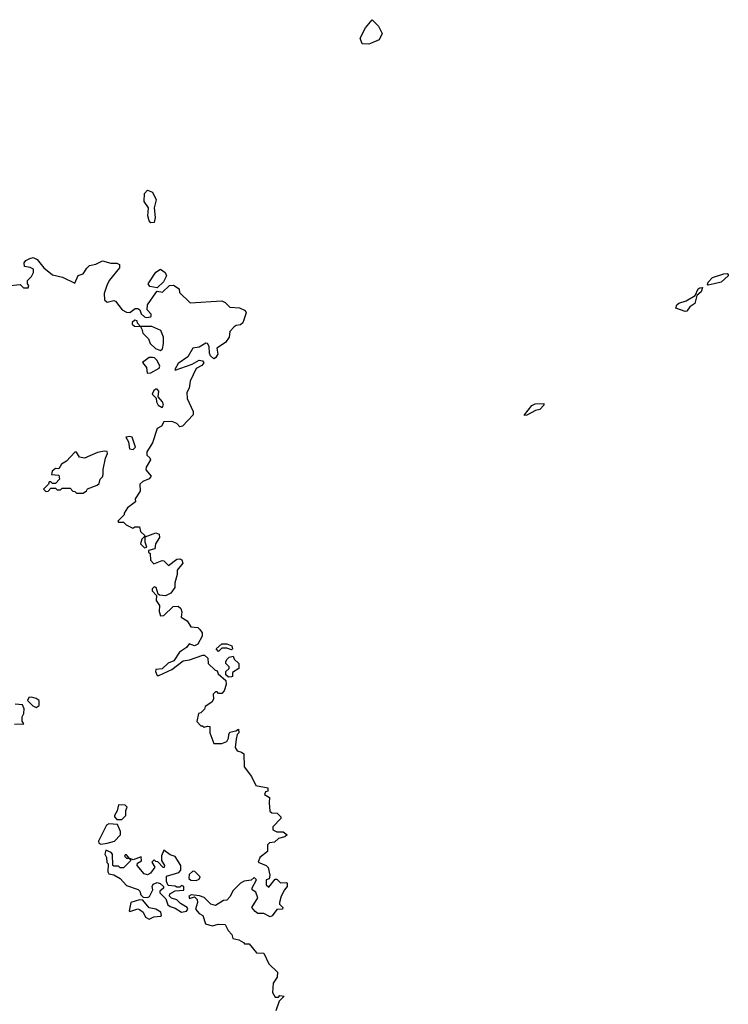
# Model space of a CAD drawing. Extents: x 2380107 to 2585170, y 384273 to 546161.
# Tile 53 of 256: x 2459112 to 2463502, y 454235 to 460330. Entities that reach past the tile are written whole.
import ezdxf

# ---------------------------------------------------------------- set-up
doc = ezdxf.new("R2010")
doc.units = 0

msp = doc.modelspace()

# ---------------------------------------------------------------- linework, layer by layer
at = {"layer": '0CON05XD'}
for points in [[(2461275, 460177.5), (2461235, 460180), (2461222.5, 460215), (2461255, 460280), (2461295, 460330), (2461335, 460290), (2461357.5, 460245), (2461340, 460205), (2461285, 460182.5), (2461275, 460177.5)], [(2459925, 459072), (2459914.4, 459084.4), (2459905.8, 459115), (2459910, 459165), (2459882.9, 459205), (2459886.6, 459253.4), (2459905, 459274.2), (2459935, 459262.9), (2459957.8, 459215), (2459946, 459165), (2459951.9, 459105), (2459945, 459074), (2459925, 459072)], [(2459035, 458682.5), (2459115, 458690), (2459135, 458670), (2459165, 458670), (2459170, 458685), (2459160, 458695), (2459160, 458715), (2459185, 458740), (2459197.5, 458765), (2459197.5, 458785), (2459177, 458797), (2459141.7, 458801.7), (2459140, 458825), (2459150.7, 458839.3), (2459175, 458852.5), (2459195, 458857.5), (2459220, 458845), (2459262.5, 458795), (2459315, 458751.2), (2459377.3, 458737.3), (2459455, 458700), (2459473.6, 458746.4), (2459505, 458757.5), (2459527.6, 458792.4), (2459545, 458807.5), (2459583.9, 458816.1), (2459625, 458836.7), (2459677, 458823), (2459715, 458823.3), (2459730, 458815), (2459730, 458795), (2459666.2, 458715), (2459651.2, 458685), (2459636.7, 458635), (2459637.5, 458595), (2459655, 458582.5), (2459695, 458592.5), (2459705, 458587.5), (2459747.5, 458535), (2459775, 458520), (2459795, 458517.5), (2459828.3, 458541.7), (2459845, 458542.5), (2459857.5, 458535), (2459865, 458510), (2459885, 458490), (2459895, 458487.5), (2459925, 458490), (2459927.5, 458495), (2459927, 458507), (2459902.5, 458535), (2459903.3, 458565), (2459955, 458640), (2459965, 458650), (2459997, 458643), (2460040, 458685), (2460065, 458686.7)], [(2459965, 458670), (2459918.3, 458678.3), (2459907.5, 458695), (2459955, 458767.5), (2459985, 458786.7), (2460013.8, 458765), (2460021.2, 458745), (2460003.3, 458706.7), (2459965, 458670)], [(2463377.5, 458687.5), (2463372.5, 458692.5), (2463376.7, 458705), (2463405, 458734.2), (2463475, 458757.5), (2463495, 458760), (2463502.5, 458755), (2463502.5, 458745), (2463457.5, 458705), (2463415, 458694.6), (2463377.5, 458687.5)], [(2460065, 458686.7), (2460100, 458665), (2460101.7, 458641.7), (2460168.3, 458578.3), (2460365, 458590), (2460385, 458580), (2460415, 458550), (2460475, 458547.5), (2460509.3, 458529.3), (2460516, 458515), (2460495, 458453.3), (2460479.5, 458440.5), (2460453.3, 458436.7), (2460441.7, 458428.3), (2460415, 458400), (2460409.2, 458365), (2460388.1, 458331.9), (2460333.9, 458296.1), (2460340.7, 458259.3), (2460325, 458236.7), (2460315, 458230), (2460295, 458248.8), (2460288.1, 458265), (2460286.8, 458306.8), (2460275.7, 458325.7), (2460265, 458328), (2460225, 458302.9), (2460184, 458296), (2460155, 458243.8), (2460095, 458202.5), (2460072.5, 458165), (2460075, 458160), (2460181.7, 458198.3), (2460225, 458222), (2460245, 458217.5), (2460253.3, 458205), (2460240.7, 458189.3), (2460205, 458170), (2460168.3, 458091.7), (2460161.7, 458048.3), (2460148.3, 458021.7), (2460150, 457985), (2460187.5, 457905), (2460187.5, 457885), (2460120, 457815), (2460105, 457810), (2460085, 457830), (2460055, 457842.5), (2460005, 457840), (2459990, 457815), (2459965, 457800), (2459935, 457710), (2459900, 457655), (2459900, 457635), (2459918.3, 457618.3), (2459922.5, 457605), (2459895, 457560), (2459893.6, 457543.6), (2459927.5, 457505), (2459915, 457487.5), (2459875, 457472.5), (2459857.5, 457455), (2459859.3, 457410.7), (2459827.5, 457365), (2459830, 457345), (2459780.7, 457309.3), (2459760, 457275), (2459760, 457265), (2459720, 457225), (2459725, 457220), (2459755, 457220), (2459773, 457203), (2459813, 457183), (2459825, 457190), (2459855, 457190), (2459861.7, 457161.7), (2459890, 457135), (2459870, 457115), (2459860, 457085), (2459885, 457060), (2459900, 457065), (2459890, 457095), (2459890, 457130), (2459955, 457154), (2459976, 457146), (2459979.2, 457125), (2459953.3, 457085), (2459950, 457055), (2459910, 457045), (2459910, 457035), (2459920, 457025), (2459922.5, 456985), (2459942.5, 456962.5), (2459995, 456982.5), (2460005, 456980), (2460035, 456952.5), (2460085, 456990), (2460105, 456992.5), (2460116.4, 456986.4), (2460122.5, 456965), (2460088.3, 456921.7), (2460087.5, 456895), (2460072.5, 456845), (2460072.5, 456815), (2460049.3, 456780.7), (2460016.4, 456763.6), (2459978.3, 456768.3), (2459970, 456775), (2459957.5, 456815), (2459945, 456820), (2459933, 456807), (2459932.5, 456795), (2459960, 456765), (2459957.5, 456735), (2459978.8, 456705), (2459976.4, 456666.4), (2459985, 456640), (2460005, 456642.5), (2460063, 456697), (2460095, 456700), (2460110, 456685), (2460117.5, 456665), (2460111.7, 456631.7), (2460149.3, 456609.3), (2460171.7, 456571.7), (2460215, 456567.5), (2460227.5, 456555), (2460242.5, 456535), (2460243.3, 456515), (2460215, 456464), (2460195, 456454.2), (2460163, 456467), (2460145.9, 456444.1), (2460102.5, 456415), (2460067.5, 456362.5), (2460032.7, 456347.3), (2459995, 456312.5), (2459955, 456307.5), (2459953.8, 456295), (2459965, 456270), (2459975, 456270), (2460055, 456308.8), (2460125, 456362.5), (2460165, 456366.7), (2460247, 456397), (2460257, 456397), (2460278.3, 456378.3), (2460280, 456345), (2460323.6, 456303.6), (2460335, 456300), (2460341.7, 456281.7), (2460390, 456240), (2460392.5, 456215), (2460380, 456175), (2460365, 456160), (2460345, 456160), (2460335, 456170), (2460325, 456170), (2460310, 456155), (2460312.5, 456125), (2460302.5, 456105), (2460261.7, 456078.3), (2460258.3, 456061.7), (2460235, 456040), (2460220, 456035), (2460210, 455985), (2460235, 455960), (2460245, 455960), (2460255, 455950), (2460275, 455957.5), (2460290, 455955), (2460290, 455915), (2460315, 455850), (2460365, 455850), (2460395, 455862.5), (2460407, 455883), (2460407.5, 455905), (2460415, 455920), (2460451.7, 455928.3), (2460468.3, 455938.3), (2460470, 455915), (2460460, 455905), (2460453, 455877), (2460447.5, 455825), (2460460, 455805), (2460486.7, 455796.7), (2460500, 455785), (2460502.5, 455705), (2460547.5, 455645), (2460575, 455590), (2460650, 455575), (2460650, 455555), (2460635, 455550), (2460630, 455535), (2460660, 455515), (2460658.3, 455481.7), (2460661.7, 455431.7), (2460675, 455420), (2460708.3, 455418.3), (2460730, 455395), (2460730, 455385), (2460680, 455335), (2460680, 455315), (2460705, 455302.5), (2460745, 455302.5), (2460770, 455285), (2460755, 455272.5), (2460715, 455262.5), (2460691.7, 455238.3), (2460660, 455235), (2460648.3, 455221.7), (2460648.3, 455181.7), (2460600, 455145), (2460590, 455115), (2460640, 455095), (2460651.7, 455081.7), (2460662.5, 455035), (2460658.3, 455011.7), (2460640, 455005), (2460640, 454975), (2460655, 454960), (2460695, 455010), (2460705, 455010), (2460728.3, 454988.3), (2460765, 454990), (2460770, 454985), (2460770, 454965), (2460752.5, 454945), (2460732.5, 454905), (2460722.5, 454865), (2460722.5, 454855), (2460742.5, 454835), (2460740, 454825), (2460705, 454822.5), (2460676.4, 454783.6), (2460665, 454776.7), (2460625, 454797.5), (2460588.3, 454798.3), (2460570.7, 454810.7), (2460550, 454835), (2460587.5, 454895), (2460575, 454930), (2460552.5, 454945), (2460553, 454957), (2460580, 455005), (2460565, 455020), (2460547, 455003), (2460503, 454997), (2460480, 454985), (2460435, 454940), (2460415, 454900), (2460395, 454880), (2460375, 454877.5), (2460325, 454846.7), (2460296.7, 454855), (2460255, 454896.7), (2460226.4, 454906.4), (2460175, 454912.5), (2460160, 454905), (2460165, 454890), (2460195, 454900), (2460212.5, 454885), (2460213.8, 454865), (2460202.5, 454825), (2460225, 454797.5), (2460247.5, 454785), (2460263.6, 454733.6), (2460305, 454722), (2460345, 454732.5), (2460385, 454730), (2460403, 454693), (2460427, 454667), (2460433.6, 454643.6), (2460470, 454635), (2460498.3, 454618.3), (2460505, 454610), (2460535, 454610), (2460580, 454555), (2460625, 454552.5), (2460656.4, 454486.4), (2460710, 454435), (2460707, 454403), (2460683, 454367), (2460678.3, 454308.3), (2460695, 454280), (2460715, 454280), (2460725, 454290), (2460750, 454285), (2460720, 454255), (2460700, 454195)], [(2463235, 458522.9), (2463176.7, 458545), (2463182.5, 458565), (2463195, 458575.6), (2463240.5, 458589.5), (2463296.7, 458623.3), (2463315, 458663.3), (2463325, 458671.2), (2463341.7, 458671.7), (2463334.2, 458645), (2463308, 458622), (2463295, 458573.3), (2463265, 458553.3), (2463245, 458526.2), (2463235, 458522.9)], [(2459985, 458282.5), (2459997, 458293), (2460002.5, 458325), (2460002.5, 458365), (2459986.4, 458406.4), (2459931.7, 458431.7), (2459860, 458430), (2459841.7, 458451.7), (2459840, 458465), (2459825, 458470), (2459810, 458455), (2459810, 458445), (2459823, 458433), (2459860, 458430), (2459870, 458415), (2459875, 458390), (2459910, 458355), (2459920, 458325), (2459953.9, 458293.9), (2459985, 458282.5)], [(2459902.5, 458142.5), (2459925, 458143.3), (2459976.4, 458173.6), (2459980, 458185), (2459965, 458220), (2459947, 458237), (2459935, 458240), (2459915, 458240), (2459872.5, 458207.5), (2459897, 458177), (2459902.5, 458142.5)], [(2459995, 457930), (2460002.5, 457945), (2459997.5, 457965), (2459970, 457995), (2459975, 458030), (2459965, 458042.5), (2459955, 458042.5), (2459943.3, 458035), (2459933, 458013), (2459958.3, 457988.3), (2459960, 457965), (2459970, 457945), (2459995, 457930)], [(2462240, 457880), (2462240, 457885), (2462285, 457942.5), (2462305, 457952.5), (2462360, 457955), (2462360, 457945), (2462335, 457917.5), (2462308.3, 457911.7), (2462255, 457882.5), (2462240, 457880)], [(2459815, 457670), (2459830, 457685), (2459810, 457745), (2459795, 457750), (2459770, 457745), (2459787, 457717), (2459793, 457673), (2459815, 457670)], [(2459505, 457400), (2459526.4, 457413.6), (2459533, 457427), (2459591.7, 457448.3), (2459605, 457460), (2459610, 457485), (2459625, 457500), (2459630, 457515), (2459630, 457545), (2459643.9, 457616.1), (2459656.7, 457645), (2459655, 457657.5), (2459635, 457660), (2459595, 457650), (2459514.1, 457615.9), (2459482.5, 457622.5), (2459465, 457652.5), (2459455, 457652.5), (2459403, 457597), (2459371.7, 457578.3), (2459355, 457550), (2459335, 457552.5), (2459313.3, 457535), (2459310, 457515), (2459355, 457510), (2459360, 457485), (2459335, 457460), (2459315, 457460), (2459305, 457470), (2459295, 457470), (2459290, 457455), (2459260, 457425), (2459275, 457410), (2459288.3, 457411.7), (2459305, 457430), (2459335, 457430), (2459345, 457420), (2459365, 457420), (2459375, 457430), (2459425, 457430), (2459441.7, 457411.7), (2459455, 457410), (2459465, 457400), (2459505, 457400)], [(2460345, 456420), (2460330, 456435), (2460365, 456467.5), (2460395, 456467.5), (2460427.5, 456455), (2460430, 456435), (2460425, 456430), (2460395, 456440), (2460365, 456440), (2460345, 456420)], [(2460405, 456260), (2460390, 456275), (2460390, 456295), (2460410, 456315), (2460410, 456325), (2460390, 456345), (2460390, 456355), (2460395, 456370), (2460410, 456385), (2460435, 456390), (2460441.7, 456371.7), (2460470, 456345), (2460470, 456315), (2460431.7, 456288.3), (2460430, 456265), (2460425, 456262.5), (2460405, 456260)], [(2459215, 456073.3), (2459232.5, 456085), (2459233.3, 456115), (2459215, 456128.8), (2459185, 456137.5), (2459170, 456135), (2459160, 456115), (2459193.6, 456083.6), (2459215, 456073.3)], [(2459080.7, 455969.3), (2459138.3, 455971.7), (2459128.3, 455988.3), (2459127.5, 456015), (2459137.5, 456035), (2459140, 456065), (2459128.8, 456088.8), (2459085, 456092.5)], [(2459745, 455380), (2459770, 455405), (2459770, 455435), (2459777.5, 455455), (2459765, 455467.5), (2459725, 455470), (2459717, 455433), (2459700, 455405), (2459700, 455395), (2459715, 455380), (2459745, 455380)], [(2459615, 455227.5), (2459655, 455233.3), (2459700, 455245), (2459737.5, 455285), (2459737.5, 455305), (2459718.3, 455348.3), (2459665, 455352.5), (2459650, 455345), (2459600, 455245), (2459603.6, 455233.6), (2459615, 455227.5)], [(2460115, 454806.2), (2460145, 454811.2), (2460153.3, 454825), (2460150, 454835), (2460109.3, 454859.3), (2460085, 454882.5), (2460053, 454893), (2460040, 454905), (2460041.7, 454918.3), (2460075, 454937.5), (2460128.3, 454941.7), (2460130, 454965), (2460115, 454970), (2460105, 454960), (2460085, 454960), (2460075, 454967.5), (2460031.7, 454971.7), (2460022.5, 454995), (2460021.7, 455028.3), (2460098.3, 455051.7), (2460110, 455065), (2460110, 455095), (2460075, 455150), (2460045, 455160), (2460005, 455190), (2459990, 455155), (2459990, 455125), (2460010, 455095), (2460008.3, 455081.7), (2460001.7, 455081.7), (2459968.3, 455118.3), (2459955, 455120), (2459945, 455130), (2459930, 455115), (2459950, 455085), (2459923, 455047), (2459905, 455037.5), (2459883.6, 455043.6), (2459840, 455095), (2459841.7, 455108.3), (2459867, 455123), (2459865, 455147.5), (2459815, 455130), (2459790, 455140), (2459775, 455160), (2459765, 455160), (2459761.7, 455151.7), (2459775, 455140), (2459790, 455140), (2459800, 455125), (2459755, 455080), (2459735, 455080), (2459725, 455090), (2459695, 455090), (2459690, 455095), (2459687.5, 455165), (2459680, 455175), (2459645, 455190), (2459640, 455165), (2459650, 455145), (2459653, 455113), (2459660, 455105), (2459657.5, 455055), (2459663.9, 455043.9), (2459695.9, 455035.9), (2459735, 455013.8), (2459775, 454971.2), (2459845.5, 454945.5), (2459856.2, 454935), (2459862.5, 454912.5), (2459878.3, 454898.3), (2459905, 454897.5), (2459916.4, 454903.6), (2459936.4, 454943.6), (2459933.3, 454965), (2459940, 454980), (2459965, 454988.8), (2459983.6, 454983.6), (2460002.5, 454965), (2460002.5, 454955), (2459980, 454935), (2459980, 454925), (2460018.3, 454888.3), (2460030.7, 454850.7), (2460045, 454840), (2460075, 454831.2), (2460115, 454806.2)], [(2460205, 455002.5), (2460225, 455010), (2460230, 455025), (2460198.3, 455058.3), (2460185, 455060), (2460161.7, 455038.3), (2460160, 455015), (2460173, 455003), (2460205, 455002.5)], [(2459915, 454762.5), (2459943, 454777), (2459985, 454780), (2459990, 454785), (2459985.9, 454805.9), (2459955, 454823.8), (2459915, 454832.5), (2459875, 454880), (2459855, 454882.5), (2459800, 454865), (2459790, 454815), (2459795, 454810), (2459843.6, 454826.4), (2459855, 454823.3), (2459876.4, 454806.4), (2459892.5, 454775), (2459915, 454762.5)]]:
    msp.add_lwpolyline(points, dxfattribs=at)

doc.saveas('drawing.dxf')
